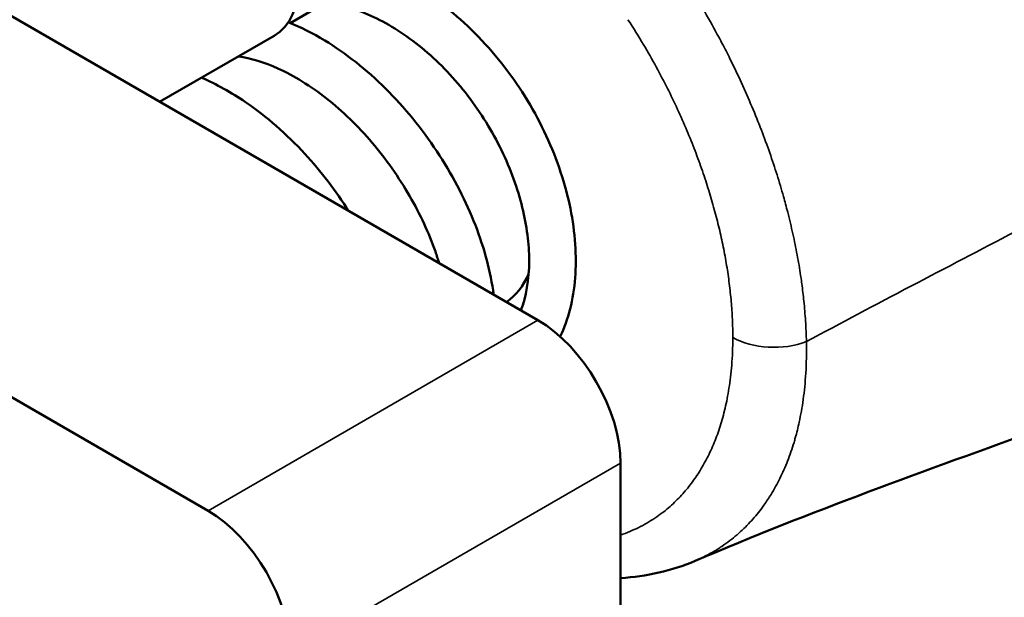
# Model space of a CAD drawing. Header units: millimetres. Extents: x 9 to 400, y 8 to 282.
# Tile 8 of 22: x 352 to 369, y 62 to 72. Entities that reach past the tile are written whole.
import ezdxf

# ---------------------------------------------------------------- set-up
doc = ezdxf.new("R2010")
doc.units = ezdxf.units.MM
doc.layers.add('Visible (ISO)', color=7, linetype='Continuous', lineweight=50)
doc.layers.add('Visible Narrow (ISO)', color=7, linetype='Continuous', lineweight=35)

msp = doc.modelspace()

# ---------------------------------------------------------------- linework, layer by layer
at = {"layer": 'Visible (ISO)'}
for p, q in [((335.255, 81.068), (360.711, 66.371)), ((355.054, 63.105), (329.598, 77.802)), ((356.465, 71.466), (357.072, 71.817)), ((356.191, 71.25), (354.225, 70.115)), ((362.125, 63.921), (362.125, 46.775))]:
    msp.add_line(p, q, dxfattribs=at)
for centre, major_axis, start_param, end_param in [((355.191, 72.982), (-1, 1.732), 3.141593, 6.283185), ((358.589, 69.229), (1.5, -2.598), 0.055671, 0.393984), ((358.589, 69.229), (1.5, -2.598), 0.055671, 0.393984), ((360.711, 64.738), (-1, 1.732), 3.926991, 5.497787), ((355.054, 61.472), (1, -1.732), 0.785398, 2.356194)]:
    msp.add_ellipse(centre, major_axis=major_axis, ratio=0.57735, start_param=start_param, end_param=end_param, dxfattribs=at)
for points, knots in [([(399.677, 86.919), (399.677, 85.846), (399.514, 84.683), (398.851, 82.597), (398.395, 81.645), (397.326, 79.916), (396.733, 79.123), (395.313, 77.414), (394.463, 76.518), (391.922, 74.091), (390.086, 72.649), (386.807, 70.842), (385.435, 70.276), (383.069, 69.467), (382.086, 69.178), (380.2, 68.551), (379.214, 68.201), (375.328, 66.773), (372.364, 65.597), (367.345, 63.792), (365.392, 63.093), (363.405, 62.245)], [0, 0, 0, 0, 0.36327, 0.36327, 0.680504, 0.680504, 0.974046, 0.974046, 1.353882, 1.353882, 2.060051, 2.060051, 2.498862, 2.498862, 2.87322, 2.87322, 3.267976, 3.267976, 4.45231, 4.45231, 5.247447, 5.247447, 5.247447, 5.247447]), ([(356.558, 72.607), (356.73, 72.629), (356.908, 72.633), (357.423, 72.591), (357.773, 72.498), (358.481, 72.191), (358.849, 71.964), (359.534, 71.41), (359.86, 71.074), (360.42, 70.345), (360.663, 69.943), (361.042, 69.125), (361.183, 68.698), (361.349, 67.875), (361.377, 67.468), (361.319, 66.728), (361.233, 66.385), (361.091, 66.091)], [16.550352, 16.550352, 16.550352, 16.550352, 16.619319, 16.619319, 16.748901, 16.748901, 16.887582, 16.887582, 17.027006, 17.027006, 17.164338, 17.164338, 17.301076, 17.301076, 17.438022, 17.438022, 17.573318, 17.573318, 17.573318, 17.573318]), ([(360.416, 66.541), (360.507, 66.77), (360.56, 67.067), (360.558, 67.678), (360.52, 67.989), (360.363, 68.627), (360.241, 68.963), (359.927, 69.611), (359.73, 69.93), (359.286, 70.509), (359.032, 70.776), (358.504, 71.222), (358.223, 71.409), (357.675, 71.68), (357.401, 71.769), (356.938, 71.838), (356.741, 71.833), (356.563, 71.797)], [0.4192649, 0.4192649, 0.4192649, 0.4192649, 0.5453605, 0.5453605, 0.6521979, 0.6521979, 0.7612299, 0.7612299, 0.8709982, 0.8709982, 0.9810987, 0.9810987, 1.0912199, 1.0912199, 1.2014306, 1.2014306, 1.2954085, 1.2954085, 1.2954085, 1.2954085]), ([(356.43, 71.481), (356.641, 71.396), (356.851, 71.291), (357.418, 70.947), (357.774, 70.665), (358.421, 70.022), (358.721, 69.654), (359.229, 68.887), (359.444, 68.479), (359.77, 67.674), (359.883, 67.267), (359.944, 66.86), (359.948, 66.835), (359.951, 66.809)], [14.1560586, 14.1560586, 14.1560586, 14.1560586, 14.235122, 14.235122, 14.3748965, 14.3748965, 14.5139233, 14.5139233, 14.6514636, 14.6514636, 14.7891988, 14.7891988, 14.7983819, 14.7983819, 14.7983819, 14.7983819]), ([(359.016, 67.349), (358.996, 67.415), (358.975, 67.481), (358.842, 67.862), (358.691, 68.189), (358.327, 68.82), (358.107, 69.133), (357.626, 69.698), (357.359, 69.958), (356.813, 70.388), (356.528, 70.564), (356.02, 70.792), (355.789, 70.862), (355.575, 70.895)], [2.8482529, 2.8482529, 2.8482529, 2.8482529, 2.8716402, 2.8716402, 2.9818705, 2.9818705, 3.0935883, 3.0935883, 3.2056214, 3.2056214, 3.3167412, 3.3167412, 3.4106311, 3.4106311, 3.4106311, 3.4106311]), ([(354.944, 70.53), (355.198, 70.419), (355.452, 70.278), (356.055, 69.867), (356.403, 69.562), (356.991, 68.923), (357.246, 68.59), (357.466, 68.244)], [11.5883553, 11.5883553, 11.5883553, 11.5883553, 11.6843068, 11.6843068, 11.8243228, 11.8243228, 11.9474547, 11.9474547, 11.9474547, 11.9474547])]:
    msp.add_open_spline(points, degree=3, knots=knots, dxfattribs=at)
msp.add_open_spline([(363.405, 62.245), (363.005, 62.075), (362.57, 61.977), (362.125, 61.951)], degree=3, dxfattribs=at)
at = {"layer": 'Visible Narrow (ISO)'}
for p, q in [((360.711, 66.371), (355.054, 63.105)), ((356.468, 60.655), (362.125, 63.921))]:
    msp.add_line(p, q, dxfattribs=at)
msp.add_ellipse((364.757, 66.484), major_axis=(1, 0), ratio=0.577319, start_param=3.926964, end_param=5.300232, dxfattribs=at)
for points, knots in [([(399.677, 86.919), (399.677, 86.805), (399.602, 86.684), (399.451, 86.56), (399.108, 86.277), (398.37, 85.983), (397.319, 85.123), (396.419, 84.387), (395.29, 83.235), (394.122, 82.251), (392.945, 81.261), (391.729, 80.442), (390.391, 79.687), (389.01, 78.908), (387.499, 78.197), (386.02, 77.492), (384.543, 76.788), (383.097, 76.092), (381.685, 75.277), (380.25, 74.448), (378.85, 73.497), (377.421, 72.61), (376.02, 71.739), (374.591, 70.928), (373.158, 70.148), (371.739, 69.376), (370.316, 68.634), (368.894, 67.891), (367.699, 67.268), (366.504, 66.645), (365.312, 66.004)], [0.1374957, 0.1374957, 0.1374957, 0.1374957, 0.182957, 0.182957, 0.182957, 0.2862952, 0.2862952, 0.2862952, 0.3748498, 0.3748498, 0.3748498, 0.4640566, 0.4640566, 0.4640566, 0.5561033, 0.5561033, 0.5561033, 0.6480442, 0.6480442, 0.6480442, 0.7414635, 0.7414635, 0.7414635, 0.8331203, 0.8331203, 0.8331203, 0.9238269, 0.9238269, 0.9238269, 1, 1, 1, 1]), ([(365.312, 66.004), (365.31, 66.121), (365.305, 66.24), (365.297, 66.356), (365.29, 66.472), (365.28, 66.585), (365.269, 66.7), (365.259, 66.798), (365.247, 66.898), (365.233, 66.998), (365.231, 67.015), (365.228, 67.032), (365.226, 67.049), (365.21, 67.166), (365.191, 67.284), (365.17, 67.403), (365.149, 67.522), (365.125, 67.642), (365.1, 67.763), (365.074, 67.884), (365.046, 68.005), (365.016, 68.127), (365.008, 68.16), (364.999, 68.193), (364.991, 68.226), (364.968, 68.315), (364.944, 68.404), (364.919, 68.493), (364.884, 68.616), (364.848, 68.739), (364.809, 68.863), (364.769, 68.988), (364.728, 69.114), (364.683, 69.242), (364.638, 69.37), (364.59, 69.5), (364.54, 69.632), (364.489, 69.764), (364.435, 69.898), (364.378, 70.033), (364.321, 70.168), (364.261, 70.305), (364.199, 70.442), (364.136, 70.579), (364.07, 70.716), (364.002, 70.854), (363.958, 70.943), (363.912, 71.032), (363.865, 71.123), (363.839, 71.173), (363.812, 71.223), (363.785, 71.273), (363.708, 71.416), (363.626, 71.562), (363.536, 71.716), (363.446, 71.87), (363.348, 72.033), (363.241, 72.2)], [0, 0, 0, 0, 0.0625, 0.0625, 0.0625, 0.125, 0.125, 0.125, 0.178466, 0.178466, 0.178466, 0.1875, 0.1875, 0.1875, 0.25, 0.25, 0.25, 0.3125, 0.3125, 0.3125, 0.375, 0.375, 0.375, 0.392031, 0.392031, 0.392031, 0.4375, 0.4375, 0.4375, 0.5, 0.5, 0.5, 0.5625, 0.5625, 0.5625, 0.625, 0.625, 0.625, 0.6875, 0.6875, 0.6875, 0.75, 0.75, 0.75, 0.8125, 0.8125, 0.8125, 0.852904, 0.852904, 0.852904, 0.875, 0.875, 0.875, 0.9375, 0.9375, 0.9375, 1, 1, 1, 1]), ([(364.05, 66.076), (364.05, 66.181), (364.048, 66.285), (364.043, 66.388), (364.038, 66.49), (364.032, 66.59), (364.023, 66.691), (364.014, 66.792), (364.003, 66.895), (363.99, 66.999), (363.977, 67.102), (363.962, 67.206), (363.945, 67.312), (363.927, 67.417), (363.908, 67.522), (363.886, 67.629), (363.865, 67.735), (363.841, 67.842), (363.816, 67.949), (363.79, 68.057), (363.763, 68.164), (363.733, 68.272), (363.704, 68.38), (363.672, 68.489), (363.638, 68.598), (363.604, 68.708), (363.568, 68.819), (363.529, 68.931), (363.49, 69.044), (363.448, 69.158), (363.404, 69.274), (363.359, 69.39), (363.312, 69.508), (363.262, 69.627), (363.212, 69.745), (363.159, 69.866), (363.104, 69.986), (363.048, 70.106), (362.99, 70.226), (362.93, 70.347), (362.869, 70.468), (362.806, 70.589), (362.737, 70.714), (362.669, 70.839), (362.596, 70.967), (362.516, 71.102), (362.436, 71.237), (362.348, 71.378), (362.253, 71.524)], [0, 0, 0, 0, 0.0625, 0.0625, 0.0625, 0.125, 0.125, 0.125, 0.1875, 0.1875, 0.1875, 0.25, 0.25, 0.25, 0.3125, 0.3125, 0.3125, 0.375, 0.375, 0.375, 0.4375, 0.4375, 0.4375, 0.5, 0.5, 0.5, 0.5625, 0.5625, 0.5625, 0.625, 0.625, 0.625, 0.6875, 0.6875, 0.6875, 0.75, 0.75, 0.75, 0.8125, 0.8125, 0.8125, 0.875, 0.875, 0.875, 0.9375, 0.9375, 0.9375, 1, 1, 1, 1]), ([(362.125, 62.688), (362.235, 62.725), (362.336, 62.768), (362.429, 62.814), (362.534, 62.865), (362.628, 62.921), (362.714, 62.978), (362.8, 63.036), (362.878, 63.095), (362.949, 63.156), (363.02, 63.217), (363.085, 63.28), (363.146, 63.345), (363.207, 63.409), (363.264, 63.476), (363.319, 63.546), (363.373, 63.617), (363.424, 63.691), (363.473, 63.768), (363.522, 63.845), (363.568, 63.927), (363.612, 64.011), (363.655, 64.095), (363.695, 64.182), (363.732, 64.273), (363.769, 64.364), (363.803, 64.458), (363.834, 64.556), (363.865, 64.654), (363.893, 64.755), (363.918, 64.862), (363.944, 64.969), (363.966, 65.083), (363.985, 65.205), (364.004, 65.327), (364.021, 65.459), (364.032, 65.603), (364.043, 65.747), (364.05, 65.905), (364.05, 66.076)], [0.6516066, 0.6516066, 0.6516066, 0.6516066, 0.6756757, 0.6756757, 0.6756757, 0.7027027, 0.7027027, 0.7027027, 0.7297297, 0.7297297, 0.7297297, 0.7567568, 0.7567568, 0.7567568, 0.7837838, 0.7837838, 0.7837838, 0.8108108, 0.8108108, 0.8108108, 0.8378378, 0.8378378, 0.8378378, 0.8648649, 0.8648649, 0.8648649, 0.8918919, 0.8918919, 0.8918919, 0.9189189, 0.9189189, 0.9189189, 0.9459459, 0.9459459, 0.9459459, 0.972973, 0.972973, 0.972973, 1, 1, 1, 1]), ([(363.405, 62.245), (363.453, 62.266), (363.499, 62.287), (363.543, 62.309), (363.649, 62.361), (363.744, 62.416), (363.833, 62.474), (363.842, 62.48), (363.852, 62.487), (363.862, 62.493), (363.958, 62.558), (364.044, 62.625), (364.124, 62.694), (364.203, 62.763), (364.276, 62.833), (364.344, 62.906), (364.412, 62.979), (364.475, 63.055), (364.535, 63.134), (364.551, 63.156), (364.567, 63.178), (364.583, 63.2), (364.626, 63.259), (364.667, 63.321), (364.706, 63.384), (364.76, 63.472), (364.811, 63.564), (364.858, 63.659), (364.905, 63.755), (364.949, 63.854), (364.989, 63.957), (365.03, 64.059), (365.066, 64.166), (365.1, 64.277), (365.107, 64.303), (365.115, 64.329), (365.122, 64.355), (365.146, 64.441), (365.169, 64.531), (365.189, 64.625), (365.215, 64.747), (365.238, 64.875), (365.258, 65.014), (365.277, 65.153), (365.292, 65.302), (365.302, 65.466), (365.312, 65.63), (365.316, 65.809), (365.312, 66.004)], [0.6653813, 0.6653813, 0.6653813, 0.6653813, 0.6756757, 0.6756757, 0.6756757, 0.6999895, 0.6999895, 0.6999895, 0.7027027, 0.7027027, 0.7027027, 0.7297297, 0.7297297, 0.7297297, 0.7567568, 0.7567568, 0.7567568, 0.7837838, 0.7837838, 0.7837838, 0.7911513, 0.7911513, 0.7911513, 0.8108108, 0.8108108, 0.8108108, 0.8378378, 0.8378378, 0.8378378, 0.8648649, 0.8648649, 0.8648649, 0.8918919, 0.8918919, 0.8918919, 0.8981101, 0.8981101, 0.8981101, 0.9189189, 0.9189189, 0.9189189, 0.9459459, 0.9459459, 0.9459459, 0.972973, 0.972973, 0.972973, 1, 1, 1, 1])]:
    msp.add_open_spline(points, degree=3, knots=knots, dxfattribs=at)

doc.saveas('drawing.dxf')
